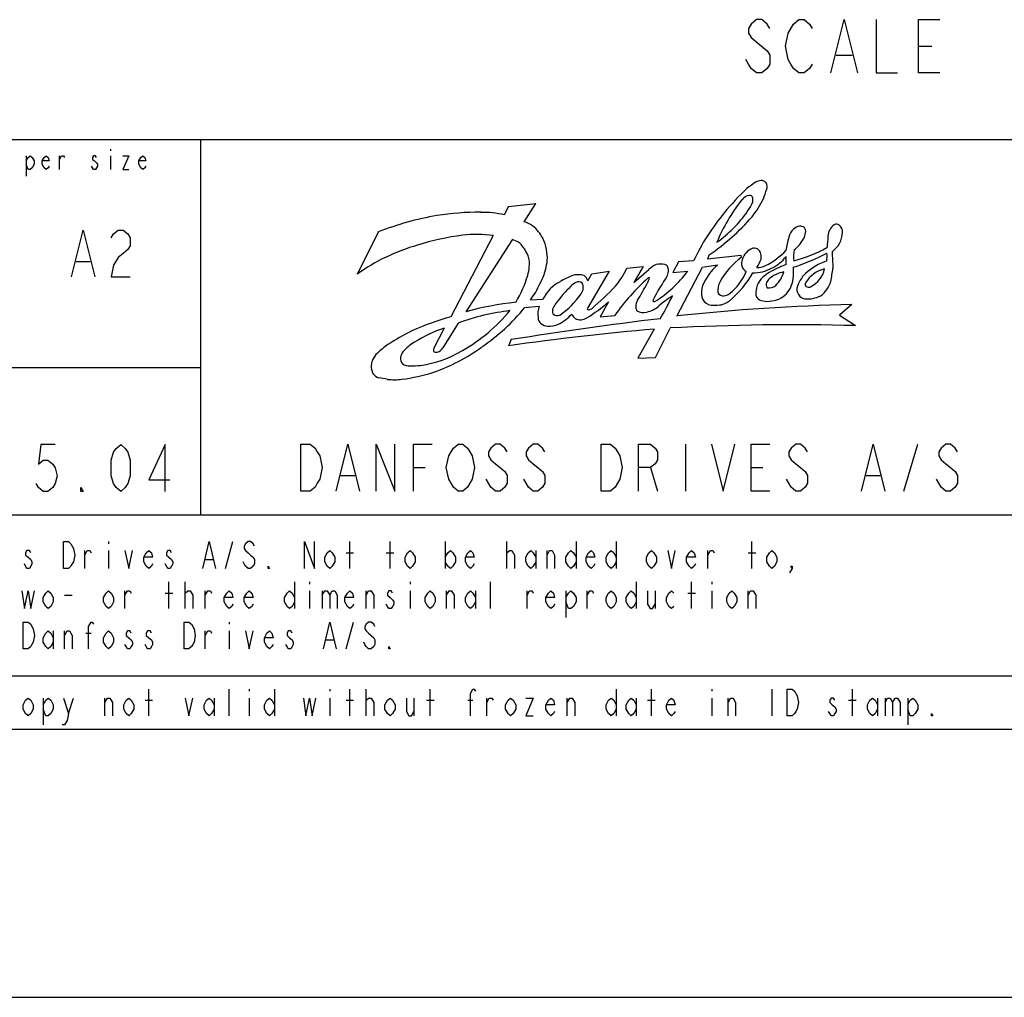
# Model space of a CAD drawing. Header units: inches. Extents: x 0 to 117, y 0 to 83.
# Tile 36 of 83: x 87 to 102, y 0 to 14. Entities that reach past the tile are written whole.
import ezdxf

# ---------------------------------------------------------------- set-up
doc = ezdxf.new("R2010")
doc.units = ezdxf.units.IN
doc.header["$LTSCALE"] = 6.431102
doc.header["$MEASUREMENT"] = 0
doc.layers.get('0').update_dxf_attribs({"linetype": 'CONTINUOUS'})

# ---------------------------------------------------------------- blocks, each defined once
blk = doc.blocks.new('SYMBOL_0_BL0', base_point=(94.026, 8.371))
at = {"color": 7, "linetype": 'CONTINUOUS'}
for p, q in [((88.445, 12.456), (88.445, 12.431)), ((87.205, 12.358), (87.205, 12.062)), ((87.692, 12.161), (87.692, 12.358)), ((88.445, 12.358), (88.445, 12.161)), ((94.29, 11.618), (94.227, 11.492)), ((94.29, 11.618), (94.693, 11.662)), ((94.521, 11.391), (94.693, 11.662)), ((92.378, 11.244), (92.065, 10.624)), ((94.065, 11.19), (93.443, 9.996)), ((94.344, 11.128), (93.664, 10.07)), ((97.236, 10.904), (97.212, 10.845)), ((97.212, 10.845), (97.703, 10.901)), ((97.703, 10.901), (97.709, 10.865)), ((96.028, 10.711), (96.266, 10.732)), ((96.266, 10.732), (96.132, 10.497)), ((96.786, 10.805), (96.704, 10.647)), ((96.763, 10.007), (97.141, 10.724)), ((97.007, 10.816), (96.786, 10.805)), ((97.141, 10.724), (97.361, 10.757)), ((95.766, 10.667), (95.449, 10.121)), ((95.454, 10.525), (95.512, 10.628)), ((95.512, 10.628), (95.766, 10.667)), ((96.132, 10.497), (96.35, 10.69)), ((96.704, 10.647), (96.923, 10.668)), ((94.529, 10.133), (94.74, 10.153)), ((94.614, 10.246), (94.794, 10.256)), ((95.759, 10.215), (95.638, 9.994)), ((99.333, 10.175), (99.149, 10.02)), ((95.638, 9.994), (95.849, 10.014)), ((99.149, 10.02), (99.388, 9.866)), ((93.551, 9.902), (93.324, 9.541)), ((93.346, 9.83), (93.197, 9.545)), ((96.431, 9.815), (96.189, 9.387)), ((96.448, 9.399), (96.663, 9.831)), ((94.329, 9.661), (94.287, 9.571)), ((96.189, 9.387), (96.448, 9.399)), ((96.89, 8.125), (96.89, 7.436)), ((100.094, 7.436), (100.3, 8.125)), ((91.826, 7.666), (92.033, 7.666)), ((92.894, 7.781), (93.066, 7.781)), ((96.373, 7.781), (96.477, 7.436)), ((97.855, 7.781), (98.027, 7.781)), ((99.543, 7.666), (99.749, 7.666))]:
    blk.add_line(p, q, dxfattribs=at)
for points in [[(87.205, 12.284), (87.234, 12.333), (87.264, 12.358), (87.294, 12.333), (87.323, 12.284), (87.323, 12.235), (87.294, 12.185), (87.264, 12.161), (87.234, 12.161), (87.205, 12.235)], [(87.544, 12.21), (87.53, 12.185), (87.5, 12.161), (87.471, 12.185), (87.441, 12.235), (87.441, 12.284), (87.471, 12.333), (87.5, 12.358), (87.53, 12.333), (87.544, 12.284), (87.441, 12.284)], [(87.692, 12.308), (87.722, 12.358), (87.751, 12.358), (87.766, 12.333)], [(88.238, 12.333), (88.224, 12.358), (88.194, 12.358), (88.179, 12.333), (88.179, 12.308), (88.209, 12.284), (88.238, 12.259), (88.253, 12.235), (88.253, 12.21), (88.238, 12.185), (88.224, 12.161), (88.194, 12.161), (88.179, 12.185), (88.165, 12.21)], [(88.622, 12.358), (88.711, 12.358), (88.622, 12.161), (88.711, 12.161)], [(88.962, 12.21), (88.947, 12.185), (88.918, 12.161), (88.888, 12.185), (88.858, 12.235), (88.858, 12.284), (88.888, 12.333), (88.918, 12.358), (88.947, 12.333), (88.962, 12.284), (88.858, 12.284)], [(91.24, 8.125), (91.378, 8.125), (91.447, 8.068), (91.481, 8.01), (91.516, 7.953), (91.55, 7.781), (91.516, 7.609), (91.481, 7.551), (91.447, 7.494), (91.378, 7.436), (91.24, 7.436), (91.24, 8.125)], [(91.757, 7.436), (91.929, 8.125), (92.102, 7.436)], [(92.343, 7.436), (92.343, 8.125), (92.618, 7.436), (92.618, 8.125)], [(92.894, 7.436), (92.894, 8.125), (93.169, 8.125)], [(93.721, 7.551), (93.686, 7.494), (93.617, 7.436), (93.548, 7.436), (93.48, 7.494), (93.445, 7.551), (93.411, 7.609), (93.376, 7.781), (93.411, 7.953), (93.445, 8.01), (93.48, 8.068), (93.548, 8.125), (93.617, 8.125), (93.686, 8.068), (93.721, 8.01), (93.755, 7.953), (93.79, 7.781), (93.755, 7.609), (93.721, 7.551)], [(94.272, 8.01), (94.237, 8.068), (94.169, 8.125), (94.1, 8.125), (94.031, 8.068), (93.996, 8.01), (93.996, 7.953), (94.031, 7.896), (94.1, 7.838), (94.169, 7.781), (94.237, 7.723), (94.272, 7.666), (94.272, 7.551), (94.237, 7.494), (94.169, 7.436), (94.1, 7.436), (94.031, 7.494), (93.996, 7.551), (93.962, 7.609)], [(94.823, 8.01), (94.789, 8.068), (94.72, 8.125), (94.651, 8.125), (94.582, 8.068), (94.547, 8.01), (94.547, 7.953), (94.582, 7.896), (94.651, 7.838), (94.72, 7.781), (94.789, 7.723), (94.823, 7.666), (94.823, 7.551), (94.789, 7.494), (94.72, 7.436), (94.651, 7.436), (94.582, 7.494), (94.547, 7.551), (94.513, 7.609)], [(95.65, 8.125), (95.788, 8.125), (95.856, 8.068), (95.891, 8.01), (95.925, 7.953), (95.96, 7.781), (95.925, 7.609), (95.891, 7.551), (95.856, 7.494), (95.788, 7.436), (95.65, 7.436), (95.65, 8.125)], [(96.201, 7.436), (96.201, 8.125), (96.373, 8.125), (96.442, 8.068), (96.477, 8.01), (96.477, 7.896), (96.442, 7.838), (96.373, 7.781), (96.201, 7.781)], [(97.269, 8.125), (97.441, 7.436), (97.613, 8.125)], [(98.13, 7.436), (97.855, 7.436), (97.855, 8.125), (98.13, 8.125)], [(98.681, 8.01), (98.647, 8.068), (98.578, 8.125), (98.509, 8.125), (98.44, 8.068), (98.406, 8.01), (98.406, 7.953), (98.44, 7.896), (98.509, 7.838), (98.578, 7.781), (98.647, 7.723), (98.681, 7.666), (98.681, 7.551), (98.647, 7.494), (98.578, 7.436), (98.509, 7.436), (98.44, 7.494), (98.406, 7.551), (98.371, 7.609)], [(99.474, 7.436), (99.646, 8.125), (99.818, 7.436)], [(100.886, 8.01), (100.852, 8.068), (100.783, 8.125), (100.714, 8.125), (100.645, 8.068), (100.61, 8.01), (100.61, 7.953), (100.645, 7.896), (100.714, 7.838), (100.783, 7.781), (100.852, 7.723), (100.886, 7.666), (100.886, 7.551), (100.852, 7.494), (100.783, 7.436), (100.714, 7.436), (100.645, 7.494), (100.61, 7.551), (100.576, 7.609)]]:
    blk.add_lwpolyline(points, dxfattribs=at)
for centre, radius, start, end in [((100.003, 9.487), 3.258, 132.7678, 141.3405), ((98.896, 10.513), 1.757, 123.9219, 128.9859), ((98.017, 11.788), 0.209, 94.9156, 118.9133), ((98.006, 11.909), 0.0875, 37.9594, 94.4524), ((95.97, 12.505), 2.205, 339.3288, 343.2604), ((97.964, 11.907), 0.124, 342.3871, 26.7521), ((97.919, 11.535), 0.269, 127.2624, 141.2908), ((97.844, 11.63), 0.148, 90.658, 126.7544), ((97.835, 11.734), 0.045, 7.1206, 79.5655), ((96.554, 12.486), 1.663, 322.0822, 332.8248), ((97.592, 11.725), 0.288, 351.6519, 2.8594), ((99.836, 10.049), 2.695, 142.1212, 157.2787), ((97.369, 11.873), 0.542, 322.9953, 339.5719), ((94.096, 6.747), 4.814, 100.269, 110.9049), ((93.859, 7.397), 4.134, 89.6723, 98.6437), ((93.912, 10.236), 1.294, 75.9095, 91.2841), ((100.117, 9.32), 3.452, 140.352, 154.3042), ((95.32, 13.693), 3.384, 304.4938, 318.8006), ((96.244, 12.633), 1.899, 305.6229, 325.1023), ((94.416, 11.018), 0.387, 35.2548, 74.2653), ((98.643, 11.11), 0.242, 134.0948, 166.5724), ((98.595, 11.143), 0.185, 99.1749, 130.5996), ((98.567, 11.183), 0.143, 62.9892, 90.4831), ((98.566, 11.251), 0.0886, 344.5972, 42.6678), ((99.194, 11.171), 0.213, 124.9919, 177.6651), ((99.106, 11.293), 0.0629, 49.6305, 122.6069), ((99.072, 11.241), 0.125, 356.4431, 53.1022), ((94.151, 7.15), 4.079, 97.5279, 107.086), ((93.826, 9.358), 1.848, 82.557, 96.5165), ((94.345, 10.922), 0.502, 16.8293, 39.5295), ((99.366, 10.859), 1.007, 162.2455, 173.7012), ((98.159, 11.397), 0.53, 307.7549, 331.2624), ((98.47, 11.24), 0.182, 327.7373, 356.0266), ((154.405, 6.421), 55.627, 175.0921, 175.2663), ((98.823, 11.254), 0.374, 305.8525, 356.7917), ((93.799, 8.143), 3.026, 106.2482, 124.9594), ((94.292, 10.878), 0.256, 33.2943, 78.3487), ((94.08, 10.699), 0.532, 21.1926, 36.8022), ((94.156, 10.853), 0.703, 3.8765, 17.7765), ((97.956, 10.774), 0.241, 109.1468, 165.4571), ((97.9, 10.875), 0.128, 71.1581, 100.6058), ((97.877, 10.892), 0.123, 12.3213, 58.1903), ((97.943, 12.885), 2.135, 284.5602, 298.6483), ((94.301, 10.778), 0.298, 350.2925, 22.4237), ((94.46, 10.855), 0.4, 346.0715, 6.5596), ((98.307, 10.025), 1.032, 125.4276, 151.6769), ((97.796, 10.875), 0.206, 351.2783, 12.3026), ((97.606, 11.685), 1.043, 296.0537, 316.7157), ((97.893, 11.256), 0.605, 295.5, 321.7071), ((97.608, 10.827), 0.762, 355.119, 4.1234), ((97.657, 13.36), 2.759, 287.231, 298.306), ((99.047, 10.885), 0.571, 170.6701, 186.7315), ((98.358, 10.878), 0.61, 354.1192, 4.9525), ((109.266, 11.362), 10.232, 182.2989, 183.6689), ((94.121, 10.749), 0.473, 342.0738, 358.0349), ((94.108, 10.86), 0.747, 329.446, 352.1988), ((94.919, 11.222), 1.221, 320.4273, 335.2716), ((96.649, 10.37), 0.437, 115.8967, 133.0831), ((96.522, 10.51), 0.261, 75.8227, 104.1022), ((96.562, 10.692), 0.0756, 12.1063, 71.7042), ((96.411, 10.682), 0.227, 323.3284, 6.5266), ((97.856, 10.166), 0.771, 130.0378, 158.1695), ((97.851, 10.779), 0.14, 156.7269, 195.7096), ((97.841, 10.773), 0.128, 194.1209, 242.2077), ((97.88, 11.207), 0.567, 269.7813, 298.8176), ((96.817, 11.347), 1.286, 330.6961, 336.9361), ((97.929, 11.033), 0.315, 271.5609, 295.3447), ((98.98, 9.112), 1.76, 110.3813, 119.2462), ((97.673, 10.653), 0.805, 352.774, 5.097), ((99.265, 9.945), 0.921, 109.0514, 131.6471), ((96.762, 10.982), 2.309, 348.3187, 353.1645), ((92.987, 11.074), 1.653, 328.3996, 343.4453), ((95.547, 9.732), 0.925, 110.7613, 122.5228), ((95.313, 10.335), 0.279, 71.0618, 109.7041), ((95.332, 10.495), 0.126, 13.7563, 55.4345), ((98.564, 8.085), 3.331, 131.8597, 144.6002), ((96.35, 10.559), 0.0111, 349.5391, 143.4383), ((95.513, 11.709), 1.753, 301.7644, 323.5624), ((97.058, 10.954), 0.781, 307.3705, 337.8449), ((96.448, 11.486), 1.662, 311.4563, 329.414), ((98.309, 10.285), 0.407, 134.994, 154.5471), ((98.373, 10.207), 0.508, 119.8156, 133.818), ((98.414, 10.2), 0.461, 99.8011, 129.8057), ((97.827, 10.82), 0.534, 317.0284, 341.921), ((99.013, 10.275), 0.509, 135.1588, 164.3038), ((99.044, 10.253), 0.46, 104.0818, 148.1292), ((98.555, 10.784), 0.387, 296.1519, 347.4207), ((93.678, 10.954), 1.173, 322.8883, 336.1753), ((95.309, 9.996), 0.577, 116.7652, 153.2644), ((96.9, 8.736), 2.407, 134.8984, 142.4077), ((95.404, 10.26), 0.271, 117.5581, 138.2731), ((95.318, 10.427), 0.0838, 49.7283, 117.7489), ((95.236, 10.425), 0.151, 321.7198, 356.6653), ((95.288, 10.435), 0.1, 348.9845, 33.7448), ((91.044, 15.196), 6.766, 311.3175, 315.3869), ((92.412, 12.561), 4.43, 328.373, 332.0643), ((95.685, 10.842), 0.733, 330.8763, 337.1022), ((98.521, 9.192), 2.357, 144.9122, 153.2256), ((97.545, 10.34), 0.42, 164.3348, 187.5497), ((97.663, 10.373), 0.3, 151.9676, 184.5137), ((98.469, 10.323), 0.545, 165.3821, 181.4073), ((98.145, 10.466), 0.0725, 151.895, 218.2268), ((98.327, 10.367), 0.28, 138.0551, 151.6294), ((98.113, 10.588), 0.168, 261.2556, 308.6307), ((98.122, 10.571), 0.344, 288.181, 333.6632), ((97.879, 10.657), 0.601, 336.6165, 349.9772), ((98.699, 10.472), 0.0515, 151.705, 219.1417), ((98.695, 10.519), 0.0874, 245.4748, 290.3227), ((98.612, 10.648), 0.433, 307.3775, 341.9687), ((94.321, 11.053), 1.261, 304.9795, 325.0754), ((97.708, 8.742), 1.859, 122.8842, 130.5632), ((91.203, 13.055), 6.147, 329.8556, 333.3996), ((97.275, 10.317), 0.149, 192.6025, 250.2667), ((97.44, 10.387), 0.0849, 206.3676, 279.0038), ((97.42, 10.511), 0.21, 279.2176, 302.2125), ((98.049, 10.355), 0.133, 199.8242, 235.8577), ((98.69, 10.41), 0.166, 179.0776, 222.1801), ((98.656, 10.386), 0.126, 224.3761, 263.887), ((98.69, 10.657), 0.398, 263.2207, 297.6178), ((94.933, 5.353), 4.885, 96.3269, 105.0541), ((92.266, 11.972), 2.916, 303.9897, 320.8988), ((95.07, 10.034), 0.351, 160.2703, 188.3427), ((95.047, 10.082), 0.113, 155.7866, 202.5891), ((95.68, 9.698), 0.853, 143.5682, 149.6568), ((94.113, 12.102), 2.504, 302.0135, 311.0902), ((96.309, 10.153), 0.151, 146.0293, 207.1224), ((96.211, 10.506), 0.455, 284.1157, 309.3254), ((96.475, 10.226), 0.064, 154.315, 175.4777), ((96.427, 10.233), 0.0166, 187.9635, 300.3884), ((99.944, -19.048), 29.229, 91.1993, 96.2481), ((97.33, 10.608), 0.444, 256.2327, 278.597), ((97.344, 10.476), 0.311, 279.5463, 310.7974), ((98.096, 10.553), 0.331, 248.5205, 268.1048), ((98.043, 10.975), 0.754, 273.147, 284.2883), ((94.473, 6.267), 3.869, 105.4423, 114.4982), ((94.687, 6.853), 3.254, 96.5512, 110.4262), ((92.436, 11.617), 2.42, 299.0607, 320.7547), ((94.846, 9.989), 0.123, 182.896, 229.2625), ((95.008, 10.113), 0.0992, 228.1668, 290.8428), ((94.65, 10.578), 0.787, 298.5029, 316.302), ((95.398, 10.122), 0.199, 205.9328, 229.7491), ((95.345, 10.136), 0.183, 245.4976, 301.1141), ((95.463, 10.113), 0.016, 148.3251, 305.2558), ((95.431, 10.272), 0.177, 283.2172, 296.8425), ((96.27, 10.237), 0.18, 238.0813, 286.7351), ((102.884, -43.293), 53.64, 96.8162, 99.1781), ((94.862, 10.007), 0.147, 228.8442, 270.3015), ((94.893, 10.186), 0.327, 264.8399, 293.9303), ((98.466, -24.965), 34.843, 88.4836, 92.9661), ((94.688, 6.215), 4.01, 116.9913, 122.7647), ((94.012, 7.874), 2.066, 108.7932, 122.2671), ((100.457, -34.987), 44.983, 95.135, 97.8833), ((93.581, 8.112), 1.818, 125.7721, 132.0199), ((93.211, 9.086), 0.614, 119.4418, 139.4977), ((93.325, 9.491), 0.139, 157.061, 179.6025), ((92.302, 11.735), 2.703, 289.2016, 306.044), ((92.576, 9.234), 0.311, 132.8287, 155.6663), ((92.898, 9.359), 0.199, 140.832, 168.7484), ((92.776, 10.874), 1.608, 277.9406, 301.3267), ((93.232, 9.549), 0.074, 230.799, 278.3848), ((93.212, 9.599), 0.127, 284.229, 332.692), ((92.542, 9.258), 0.271, 157.4036, 174.8928), ((92.49, 9.267), 0.219, 176.0557, 208.4771), ((92.832, 9.386), 0.13, 174.8768, 219.8705), ((92.834, 9.478), 0.202, 239.8878, 272.2877), ((92.866, 10.623), 1.347, 268.9529, 275.6416), ((92.423, 9.242), 0.148, 212.1074, 254.5325), ((92.412, 11.594), 2.535, 277.0548, 287.8919), ((92.094, 7.153), 1.968, 77.883, 81.5372), ((92.607, 9.915), 0.844, 263.2374, 277.9415)]:
    blk.add_arc(centre, radius, start, end, dxfattribs=at)

msp = doc.modelspace()

# ---------------------------------------------------------------- linework, layer by layer
at = {"color": 7, "linetype": 'CONTINUOUS'}
for p, q in [((97.852, 14.099), (98.087, 13.904)), ((100.313, 13.969), (100.509, 13.969)), ((99.102, 13.839), (99.337, 13.839)), ((77.362, 12.598), (112.795, 12.598)), ((89.764, 12.598), (89.764, 7.087)), ((87.938, 10.81), (88.145, 10.81)), ((77.362, 9.252), (89.764, 9.252)), ((77.362, 7.087), (101.87, 7.087)), ((88.415, 6.693), (88.415, 6.66)), ((90.132, 6.299), (90.242, 6.693)), ((91.959, 6.299), (91.959, 6.693)), ((92.549, 6.299), (92.549, 6.693)), ((93.361, 6.693), (93.361, 6.299)), ((94.266, 6.299), (94.266, 6.693)), ((95.281, 6.693), (95.281, 6.299)), ((95.871, 6.693), (95.871, 6.299)), ((97.864, 6.299), (97.864, 6.693)), ((88.065, 6.299), (88.065, 6.562)), ((88.415, 6.562), (88.415, 6.299)), ((91.903, 6.529), (92.014, 6.529)), ((92.494, 6.529), (92.605, 6.529)), ((94.69, 6.562), (94.69, 6.299)), ((94.856, 6.299), (94.856, 6.562)), ((97.218, 6.299), (97.218, 6.562)), ((97.809, 6.529), (97.92, 6.529)), ((89.836, 6.43), (89.947, 6.43)), ((89.301, 5.709), (89.301, 6.102)), ((89.541, 5.709), (89.541, 6.102)), ((91.147, 6.102), (91.147, 5.709)), ((91.368, 6.102), (91.368, 6.07)), ((92.844, 6.102), (92.844, 6.07)), ((94.026, 5.709), (94.026, 6.102)), ((96.166, 6.102), (96.166, 5.709)), ((96.978, 5.709), (96.978, 6.102)), ((97.274, 6.102), (97.274, 6.07)), ((88.655, 5.709), (88.655, 5.971)), ((89.246, 5.938), (89.357, 5.938)), ((89.836, 5.709), (89.836, 5.971)), ((91.368, 5.971), (91.368, 5.709)), ((91.553, 5.971), (91.553, 5.709)), ((92.199, 5.709), (92.199, 5.971)), ((92.844, 5.971), (92.844, 5.709)), ((93.38, 5.709), (93.38, 5.971)), ((93.804, 5.971), (93.804, 5.709)), ((94.561, 5.709), (94.561, 5.971)), ((95.133, 5.971), (95.133, 5.577)), ((95.447, 5.709), (95.447, 5.971)), ((96.443, 5.971), (96.443, 5.709)), ((96.923, 5.938), (97.034, 5.938)), ((97.274, 5.971), (97.274, 5.709)), ((97.809, 5.709), (97.809, 5.971)), ((87.769, 5.906), (87.88, 5.906)), ((90.187, 5.512), (90.187, 5.479)), ((91.903, 5.118), (92.014, 5.512)), ((87.603, 5.381), (87.603, 5.118)), ((87.769, 5.118), (87.769, 5.381)), ((89.836, 5.118), (89.836, 5.381)), ((90.187, 5.381), (90.187, 5.118)), ((88.083, 5.348), (88.157, 5.348)), ((91.608, 5.249), (91.719, 5.249)), ((77.362, 4.724), (101.87, 4.724)), ((89.006, 4.134), (89.006, 4.528)), ((90.187, 4.134), (90.187, 4.528)), ((90.482, 4.528), (90.482, 4.495)), ((90.851, 4.528), (90.851, 4.134)), ((91.663, 4.528), (91.663, 4.495)), ((91.959, 4.134), (91.959, 4.528)), ((92.199, 4.134), (92.199, 4.528)), ((93.14, 4.134), (93.14, 4.528)), ((95.871, 4.528), (95.871, 4.134)), ((96.388, 4.134), (96.388, 4.528)), ((97.274, 4.528), (97.274, 4.495)), ((98.159, 4.528), (98.159, 4.134)), ((99.341, 4.134), (99.341, 4.528)), ((87.456, 4.396), (87.456, 4.003)), ((87.825, 4.167), (87.899, 4.396)), ((88.36, 4.134), (88.36, 4.396)), ((88.951, 4.364), (89.061, 4.364)), ((89.966, 4.396), (89.966, 4.134)), ((90.482, 4.396), (90.482, 4.134)), ((91.663, 4.396), (91.663, 4.134)), ((91.903, 4.364), (92.014, 4.364)), ((92.9, 4.396), (92.9, 4.134)), ((93.084, 4.364), (93.195, 4.364)), ((93.693, 4.364), (93.767, 4.364)), ((93.97, 4.134), (93.97, 4.396)), ((95.151, 4.134), (95.151, 4.396)), ((96.166, 4.396), (96.166, 4.134)), ((96.332, 4.364), (96.443, 4.364)), ((97.274, 4.396), (97.274, 4.134)), ((97.514, 4.134), (97.514, 4.396)), ((99.285, 4.364), (99.396, 4.364)), ((99.71, 4.396), (99.71, 4.134)), ((99.82, 4.396), (99.82, 4.134)), ((100.153, 4.396), (100.153, 4.003)), ((4.134, 3.937), (112.795, 3.937)), ((77.362, 3.937), (112.795, 3.937)), ((0, 0), (116.929, 0))]:
    msp.add_line(p, q, dxfattribs=at)
for points in [[(98.126, 14.229), (98.087, 14.294), (98.009, 14.36), (97.93, 14.36), (97.852, 14.294), (97.813, 14.229), (97.813, 14.164), (97.852, 14.099)], [(98.399, 14.164), (98.477, 14.294), (98.555, 14.36), (98.634, 14.36), (98.712, 14.294), (98.751, 14.229)], [(99.024, 13.578), (99.22, 14.36), (99.415, 13.578)], [(99.688, 14.36), (99.688, 13.578), (100.001, 13.578)], [(100.626, 13.578), (100.313, 13.578), (100.313, 14.36), (100.626, 14.36)], [(98.751, 13.708), (98.712, 13.643), (98.634, 13.578), (98.555, 13.578), (98.477, 13.643), (98.438, 13.708), (98.399, 13.774), (98.36, 13.969), (98.399, 14.164)], [(98.087, 13.904), (98.126, 13.839), (98.126, 13.708), (98.087, 13.643), (98.009, 13.578), (97.93, 13.578), (97.852, 13.643), (97.813, 13.708), (97.774, 13.774)], [(87.869, 10.581), (88.041, 11.27), (88.214, 10.581)], [(88.455, 11.155), (88.489, 11.212), (88.558, 11.27), (88.627, 11.27), (88.696, 11.212), (88.73, 11.155), (88.73, 11.04), (88.696, 10.983), (88.627, 10.925), (88.558, 10.868), (88.489, 10.753), (88.455, 10.581), (88.73, 10.581)], [(87.628, 8.12), (87.421, 8.12), (87.387, 7.833), (87.456, 7.89), (87.525, 7.89), (87.594, 7.833), (87.628, 7.776), (87.662, 7.661), (87.628, 7.546), (87.594, 7.489), (87.525, 7.431), (87.456, 7.431), (87.387, 7.489), (87.352, 7.546)], [(88.593, 7.431), (88.524, 7.489), (88.489, 7.546), (88.455, 7.661), (88.455, 7.89), (88.489, 8.005), (88.524, 8.063), (88.593, 8.12), (88.661, 8.063), (88.696, 8.005), (88.73, 7.89), (88.73, 7.661), (88.696, 7.546), (88.661, 7.489), (88.593, 7.431)], [(89.247, 7.431), (89.247, 8.12), (89.006, 7.603), (89.316, 7.603)], [(88.041, 7.431), (88.007, 7.431), (88.007, 7.489), (88.041, 7.431)], [(87.751, 6.693), (87.825, 6.693), (87.862, 6.66), (87.88, 6.627), (87.899, 6.594), (87.917, 6.496), (87.899, 6.398), (87.88, 6.365), (87.862, 6.332), (87.825, 6.299), (87.751, 6.299), (87.751, 6.693)], [(89.799, 6.299), (89.892, 6.693), (89.984, 6.299)], [(90.556, 6.627), (90.538, 6.66), (90.501, 6.693), (90.464, 6.693), (90.427, 6.66), (90.408, 6.627), (90.408, 6.594), (90.427, 6.562), (90.464, 6.529), (90.501, 6.496), (90.538, 6.463), (90.556, 6.43), (90.556, 6.365), (90.538, 6.332), (90.501, 6.299), (90.464, 6.299), (90.427, 6.332), (90.408, 6.365), (90.39, 6.398)], [(91.294, 6.299), (91.294, 6.693), (91.442, 6.299), (91.442, 6.693)], [(87.271, 6.529), (87.253, 6.562), (87.216, 6.562), (87.197, 6.529), (87.197, 6.496), (87.234, 6.463), (87.271, 6.43), (87.29, 6.398), (87.29, 6.365), (87.271, 6.332), (87.253, 6.299), (87.216, 6.299), (87.197, 6.332), (87.179, 6.365)], [(88.065, 6.496), (88.102, 6.562), (88.139, 6.562), (88.157, 6.529)], [(88.655, 6.562), (88.711, 6.299), (88.766, 6.562)], [(89.061, 6.365), (89.043, 6.332), (89.006, 6.299), (88.969, 6.332), (88.932, 6.398), (88.932, 6.463), (88.969, 6.529), (89.006, 6.562), (89.043, 6.529), (89.061, 6.463), (88.932, 6.463)], [(89.338, 6.529), (89.32, 6.562), (89.283, 6.562), (89.264, 6.529), (89.264, 6.496), (89.301, 6.463), (89.338, 6.43), (89.357, 6.398), (89.357, 6.365), (89.338, 6.332), (89.32, 6.299), (89.283, 6.299), (89.264, 6.332), (89.246, 6.365)], [(91.737, 6.398), (91.7, 6.332), (91.663, 6.299), (91.626, 6.332), (91.59, 6.398), (91.59, 6.463), (91.626, 6.529), (91.663, 6.562), (91.7, 6.529), (91.737, 6.463), (91.737, 6.398)], [(92.918, 6.398), (92.881, 6.332), (92.844, 6.299), (92.808, 6.332), (92.771, 6.398), (92.771, 6.463), (92.808, 6.529), (92.844, 6.562), (92.881, 6.529), (92.918, 6.463), (92.918, 6.398)], [(93.361, 6.463), (93.398, 6.529), (93.435, 6.562), (93.472, 6.529), (93.509, 6.463), (93.509, 6.398), (93.472, 6.332), (93.435, 6.299), (93.398, 6.332), (93.361, 6.398)], [(93.786, 6.365), (93.767, 6.332), (93.73, 6.299), (93.693, 6.332), (93.656, 6.398), (93.656, 6.463), (93.693, 6.529), (93.73, 6.562), (93.767, 6.529), (93.786, 6.463), (93.656, 6.463)], [(94.266, 6.496), (94.266, 6.529), (94.302, 6.562), (94.321, 6.562), (94.339, 6.562), (94.376, 6.496), (94.376, 6.299)], [(94.69, 6.398), (94.653, 6.332), (94.616, 6.299), (94.579, 6.332), (94.542, 6.398), (94.542, 6.463), (94.579, 6.529), (94.616, 6.562), (94.653, 6.529), (94.69, 6.463)], [(94.856, 6.496), (94.893, 6.562), (94.93, 6.562), (94.967, 6.496), (94.967, 6.299)], [(95.281, 6.398), (95.244, 6.332), (95.207, 6.299), (95.17, 6.332), (95.133, 6.398), (95.133, 6.463), (95.17, 6.529), (95.207, 6.562), (95.244, 6.529), (95.281, 6.463)], [(95.557, 6.365), (95.539, 6.332), (95.502, 6.299), (95.465, 6.332), (95.428, 6.398), (95.428, 6.463), (95.465, 6.529), (95.502, 6.562), (95.539, 6.529), (95.557, 6.463), (95.428, 6.463)], [(95.871, 6.398), (95.834, 6.332), (95.797, 6.299), (95.76, 6.332), (95.723, 6.398), (95.723, 6.463), (95.76, 6.529), (95.797, 6.562), (95.834, 6.529), (95.871, 6.463)], [(96.462, 6.398), (96.425, 6.332), (96.388, 6.299), (96.351, 6.332), (96.314, 6.398), (96.314, 6.463), (96.351, 6.529), (96.388, 6.562), (96.425, 6.529), (96.462, 6.463), (96.462, 6.398)], [(96.628, 6.562), (96.683, 6.299), (96.738, 6.562)], [(97.034, 6.365), (97.015, 6.332), (96.978, 6.299), (96.941, 6.332), (96.905, 6.398), (96.905, 6.463), (96.941, 6.529), (96.978, 6.562), (97.015, 6.529), (97.034, 6.463), (96.905, 6.463)], [(97.218, 6.496), (97.255, 6.562), (97.292, 6.562), (97.311, 6.529)], [(98.233, 6.398), (98.196, 6.332), (98.159, 6.299), (98.123, 6.332), (98.086, 6.398), (98.086, 6.463), (98.123, 6.529), (98.159, 6.562), (98.196, 6.529), (98.233, 6.463), (98.233, 6.398)], [(90.778, 6.299), (90.759, 6.299), (90.759, 6.332), (90.778, 6.299)], [(98.455, 6.299), (98.436, 6.332), (98.455, 6.332), (98.455, 6.299), (98.418, 6.234)], [(87.142, 5.971), (87.179, 5.709), (87.234, 5.971), (87.271, 5.709), (87.327, 5.971)], [(87.603, 5.807), (87.566, 5.741), (87.53, 5.709), (87.493, 5.741), (87.456, 5.807), (87.456, 5.873), (87.493, 5.938), (87.53, 5.971), (87.566, 5.938), (87.603, 5.873), (87.603, 5.807)], [(88.489, 5.807), (88.452, 5.741), (88.415, 5.709), (88.378, 5.741), (88.342, 5.807), (88.342, 5.873), (88.378, 5.938), (88.415, 5.971), (88.452, 5.938), (88.489, 5.873), (88.489, 5.807)], [(88.655, 5.906), (88.692, 5.971), (88.729, 5.971), (88.748, 5.938)], [(89.541, 5.906), (89.541, 5.938), (89.578, 5.971), (89.596, 5.971), (89.615, 5.971), (89.652, 5.906), (89.652, 5.709)], [(89.836, 5.906), (89.873, 5.971), (89.91, 5.971), (89.929, 5.938)], [(90.242, 5.774), (90.224, 5.741), (90.187, 5.709), (90.15, 5.741), (90.113, 5.807), (90.113, 5.873), (90.15, 5.938), (90.187, 5.971), (90.224, 5.938), (90.242, 5.873), (90.113, 5.873)], [(90.538, 5.774), (90.519, 5.741), (90.482, 5.709), (90.445, 5.741), (90.408, 5.807), (90.408, 5.873), (90.445, 5.938), (90.482, 5.971), (90.519, 5.938), (90.538, 5.873), (90.408, 5.873)], [(91.147, 5.807), (91.11, 5.741), (91.073, 5.709), (91.036, 5.741), (90.999, 5.807), (90.999, 5.873), (91.036, 5.938), (91.073, 5.971), (91.11, 5.938), (91.147, 5.873)], [(91.553, 5.906), (91.59, 5.971), (91.626, 5.971), (91.663, 5.906), (91.663, 5.709)], [(91.663, 5.906), (91.7, 5.971), (91.737, 5.971), (91.774, 5.906), (91.774, 5.709)], [(92.014, 5.774), (91.996, 5.741), (91.959, 5.709), (91.922, 5.741), (91.885, 5.807), (91.885, 5.873), (91.922, 5.938), (91.959, 5.971), (91.996, 5.938), (92.014, 5.873), (91.885, 5.873)], [(92.199, 5.906), (92.235, 5.971), (92.272, 5.971), (92.309, 5.906), (92.309, 5.709)], [(92.586, 5.938), (92.568, 5.971), (92.531, 5.971), (92.512, 5.938), (92.512, 5.906), (92.549, 5.873), (92.586, 5.84), (92.605, 5.807), (92.605, 5.774), (92.586, 5.741), (92.568, 5.709), (92.531, 5.709), (92.512, 5.741), (92.494, 5.774)], [(93.214, 5.807), (93.177, 5.741), (93.14, 5.709), (93.103, 5.741), (93.066, 5.807), (93.066, 5.873), (93.103, 5.938), (93.14, 5.971), (93.177, 5.938), (93.214, 5.873), (93.214, 5.807)], [(93.38, 5.906), (93.417, 5.971), (93.453, 5.971), (93.49, 5.906), (93.49, 5.709)], [(93.804, 5.807), (93.767, 5.741), (93.73, 5.709), (93.693, 5.741), (93.656, 5.807), (93.656, 5.873), (93.693, 5.938), (93.73, 5.971), (93.767, 5.938), (93.804, 5.873)], [(94.561, 5.906), (94.598, 5.971), (94.635, 5.971), (94.653, 5.938)], [(94.967, 5.774), (94.948, 5.741), (94.911, 5.709), (94.875, 5.741), (94.838, 5.807), (94.838, 5.873), (94.875, 5.938), (94.911, 5.971), (94.948, 5.938), (94.967, 5.873), (94.838, 5.873)], [(95.133, 5.873), (95.17, 5.938), (95.207, 5.971), (95.244, 5.938), (95.281, 5.873), (95.281, 5.807), (95.244, 5.741), (95.207, 5.709), (95.17, 5.709), (95.133, 5.807)], [(95.447, 5.906), (95.484, 5.971), (95.52, 5.971), (95.539, 5.938)], [(95.871, 5.807), (95.834, 5.741), (95.797, 5.709), (95.76, 5.741), (95.723, 5.807), (95.723, 5.873), (95.76, 5.938), (95.797, 5.971), (95.834, 5.938), (95.871, 5.873), (95.871, 5.807)], [(96.166, 5.807), (96.129, 5.741), (96.093, 5.709), (96.056, 5.741), (96.019, 5.807), (96.019, 5.873), (96.056, 5.938), (96.093, 5.971), (96.129, 5.938), (96.166, 5.873)], [(96.332, 5.971), (96.332, 5.774), (96.369, 5.709), (96.406, 5.709), (96.443, 5.774)], [(96.72, 5.741), (96.683, 5.709), (96.646, 5.741), (96.609, 5.807), (96.609, 5.873), (96.646, 5.938), (96.683, 5.971), (96.72, 5.938)], [(97.643, 5.807), (97.606, 5.741), (97.569, 5.709), (97.532, 5.741), (97.495, 5.807), (97.495, 5.873), (97.532, 5.938), (97.569, 5.971), (97.606, 5.938), (97.643, 5.873), (97.643, 5.807)], [(97.809, 5.906), (97.846, 5.971), (97.883, 5.971), (97.92, 5.906), (97.92, 5.709)], [(87.16, 5.512), (87.234, 5.512), (87.271, 5.479), (87.29, 5.446), (87.308, 5.413), (87.327, 5.315), (87.308, 5.217), (87.29, 5.184), (87.271, 5.151), (87.234, 5.118), (87.16, 5.118), (87.16, 5.512)], [(88.12, 5.118), (88.12, 5.446), (88.157, 5.512), (88.175, 5.512), (88.194, 5.479)], [(89.523, 5.512), (89.596, 5.512), (89.633, 5.479), (89.652, 5.446), (89.67, 5.413), (89.689, 5.315), (89.67, 5.217), (89.652, 5.184), (89.633, 5.151), (89.596, 5.118), (89.523, 5.118), (89.523, 5.512)], [(91.571, 5.118), (91.663, 5.512), (91.756, 5.118)], [(92.328, 5.446), (92.309, 5.479), (92.272, 5.512), (92.235, 5.512), (92.199, 5.479), (92.18, 5.446), (92.18, 5.413), (92.199, 5.381), (92.235, 5.348), (92.272, 5.315), (92.309, 5.282), (92.328, 5.249), (92.328, 5.184), (92.309, 5.151), (92.272, 5.118), (92.235, 5.118), (92.199, 5.151), (92.18, 5.184), (92.162, 5.217)], [(87.603, 5.217), (87.566, 5.151), (87.53, 5.118), (87.493, 5.151), (87.456, 5.217), (87.456, 5.282), (87.493, 5.348), (87.53, 5.381), (87.566, 5.348), (87.603, 5.282)], [(87.769, 5.315), (87.806, 5.381), (87.843, 5.381), (87.88, 5.315), (87.88, 5.118)], [(88.489, 5.217), (88.452, 5.151), (88.415, 5.118), (88.378, 5.151), (88.342, 5.217), (88.342, 5.282), (88.378, 5.348), (88.415, 5.381), (88.452, 5.348), (88.489, 5.282), (88.489, 5.217)], [(88.748, 5.348), (88.729, 5.381), (88.692, 5.381), (88.674, 5.348), (88.674, 5.315), (88.711, 5.282), (88.748, 5.249), (88.766, 5.217), (88.766, 5.184), (88.748, 5.151), (88.729, 5.118), (88.692, 5.118), (88.674, 5.151), (88.655, 5.184)], [(89.043, 5.348), (89.024, 5.381), (88.987, 5.381), (88.969, 5.348), (88.969, 5.315), (89.006, 5.282), (89.043, 5.249), (89.061, 5.217), (89.061, 5.184), (89.043, 5.151), (89.024, 5.118), (88.987, 5.118), (88.969, 5.151), (88.951, 5.184)], [(89.836, 5.315), (89.873, 5.381), (89.91, 5.381), (89.929, 5.348)], [(90.427, 5.381), (90.482, 5.118), (90.538, 5.381)], [(90.833, 5.184), (90.814, 5.151), (90.778, 5.118), (90.741, 5.151), (90.704, 5.217), (90.704, 5.282), (90.741, 5.348), (90.778, 5.381), (90.814, 5.348), (90.833, 5.282), (90.704, 5.282)], [(91.11, 5.348), (91.091, 5.381), (91.054, 5.381), (91.036, 5.348), (91.036, 5.315), (91.073, 5.282), (91.11, 5.249), (91.128, 5.217), (91.128, 5.184), (91.11, 5.151), (91.091, 5.118), (91.054, 5.118), (91.036, 5.151), (91.017, 5.184)], [(92.549, 5.118), (92.531, 5.118), (92.531, 5.151), (92.549, 5.118)], [(93.73, 4.134), (93.73, 4.462), (93.767, 4.528), (93.786, 4.528), (93.804, 4.495)], [(98.381, 4.528), (98.455, 4.528), (98.492, 4.495), (98.51, 4.462), (98.529, 4.429), (98.547, 4.331), (98.529, 4.232), (98.51, 4.199), (98.492, 4.167), (98.455, 4.134), (98.381, 4.134), (98.381, 4.528)], [(87.308, 4.232), (87.271, 4.167), (87.234, 4.134), (87.197, 4.167), (87.16, 4.232), (87.16, 4.298), (87.197, 4.364), (87.234, 4.396), (87.271, 4.364), (87.308, 4.298), (87.308, 4.232)], [(87.456, 4.298), (87.493, 4.364), (87.53, 4.396), (87.566, 4.364), (87.603, 4.298), (87.603, 4.232), (87.566, 4.167), (87.53, 4.134), (87.493, 4.134), (87.456, 4.232)], [(87.751, 4.396), (87.825, 4.167), (87.806, 4.068), (87.769, 4.003), (87.733, 4.003)], [(88.36, 4.331), (88.397, 4.396), (88.434, 4.396), (88.471, 4.331), (88.471, 4.134)], [(88.784, 4.232), (88.748, 4.167), (88.711, 4.134), (88.674, 4.167), (88.637, 4.232), (88.637, 4.298), (88.674, 4.364), (88.711, 4.396), (88.748, 4.364), (88.784, 4.298), (88.784, 4.232)], [(89.541, 4.396), (89.596, 4.134), (89.652, 4.396)], [(89.966, 4.232), (89.929, 4.167), (89.892, 4.134), (89.855, 4.167), (89.818, 4.232), (89.818, 4.298), (89.855, 4.364), (89.892, 4.396), (89.929, 4.364), (89.966, 4.298)], [(90.851, 4.232), (90.814, 4.167), (90.778, 4.134), (90.741, 4.167), (90.704, 4.232), (90.704, 4.298), (90.741, 4.364), (90.778, 4.396), (90.814, 4.364), (90.851, 4.298)], [(91.276, 4.396), (91.313, 4.134), (91.368, 4.396), (91.405, 4.134), (91.46, 4.396)], [(92.199, 4.331), (92.199, 4.364), (92.235, 4.396), (92.254, 4.396), (92.272, 4.396), (92.309, 4.331), (92.309, 4.134)], [(92.623, 4.232), (92.586, 4.167), (92.549, 4.134), (92.512, 4.167), (92.475, 4.232), (92.475, 4.298), (92.512, 4.364), (92.549, 4.396), (92.586, 4.364), (92.623, 4.298), (92.623, 4.232)], [(92.789, 4.396), (92.789, 4.199), (92.826, 4.134), (92.863, 4.134), (92.9, 4.199)], [(93.97, 4.331), (94.007, 4.396), (94.044, 4.396), (94.063, 4.364)], [(94.395, 4.232), (94.358, 4.167), (94.321, 4.134), (94.284, 4.167), (94.247, 4.232), (94.247, 4.298), (94.284, 4.364), (94.321, 4.396), (94.358, 4.364), (94.395, 4.298), (94.395, 4.232)], [(94.542, 4.396), (94.653, 4.396), (94.542, 4.134), (94.653, 4.134)], [(94.967, 4.199), (94.948, 4.167), (94.911, 4.134), (94.875, 4.167), (94.838, 4.232), (94.838, 4.298), (94.875, 4.364), (94.911, 4.396), (94.948, 4.364), (94.967, 4.298), (94.838, 4.298)], [(95.151, 4.331), (95.188, 4.396), (95.225, 4.396), (95.262, 4.331), (95.262, 4.134)], [(95.871, 4.232), (95.834, 4.167), (95.797, 4.134), (95.76, 4.167), (95.723, 4.232), (95.723, 4.298), (95.76, 4.364), (95.797, 4.396), (95.834, 4.364), (95.871, 4.298)], [(96.166, 4.232), (96.129, 4.167), (96.093, 4.134), (96.056, 4.167), (96.019, 4.232), (96.019, 4.298), (96.056, 4.364), (96.093, 4.396), (96.129, 4.364), (96.166, 4.298)], [(96.738, 4.199), (96.72, 4.167), (96.683, 4.134), (96.646, 4.167), (96.609, 4.232), (96.609, 4.298), (96.646, 4.364), (96.683, 4.396), (96.72, 4.364), (96.738, 4.298), (96.609, 4.298)], [(97.514, 4.331), (97.55, 4.396), (97.587, 4.396), (97.624, 4.331), (97.624, 4.134)], [(99.082, 4.364), (99.064, 4.396), (99.027, 4.396), (99.008, 4.364), (99.008, 4.331), (99.045, 4.298), (99.082, 4.265), (99.101, 4.232), (99.101, 4.199), (99.082, 4.167), (99.064, 4.134), (99.027, 4.134), (99.008, 4.167), (98.99, 4.199)], [(99.71, 4.232), (99.673, 4.167), (99.636, 4.134), (99.599, 4.167), (99.562, 4.232), (99.562, 4.298), (99.599, 4.364), (99.636, 4.396), (99.673, 4.364), (99.71, 4.298)], [(99.82, 4.331), (99.857, 4.396), (99.894, 4.396), (99.931, 4.331), (99.931, 4.134)], [(99.931, 4.331), (99.968, 4.396), (100.005, 4.396), (100.042, 4.331), (100.042, 4.134)], [(100.153, 4.298), (100.189, 4.364), (100.226, 4.396), (100.263, 4.364), (100.3, 4.298), (100.3, 4.232), (100.263, 4.167), (100.226, 4.134), (100.189, 4.134), (100.153, 4.232)], [(100.522, 4.134), (100.503, 4.134), (100.503, 4.167), (100.522, 4.134)]]:
    msp.add_lwpolyline(points, dxfattribs=at)

# ---------------------------------------------------------------- block references
msp.add_blockref('SYMBOL_0_BL0', (94.026, 8.371), dxfattribs=at)

doc.saveas('drawing.dxf')
